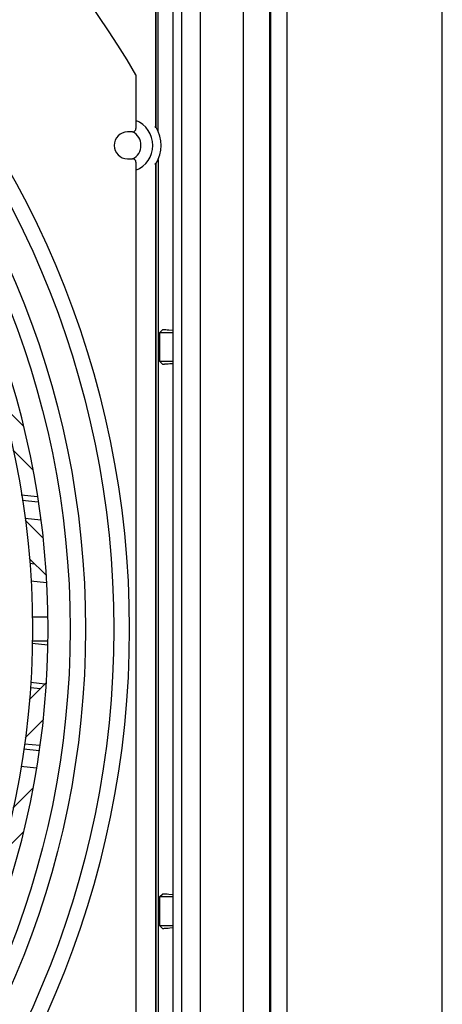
# Model space of a CAD drawing. Header units: inches. Extents: x 0 to 56.7, y 0 to 36.7.
# Tile 20 of 22: x 54.2 to 56.7, y 15.6 to 21.4. Entities that reach past the tile are written whole.
import ezdxf

# ---------------------------------------------------------------- set-up
doc = ezdxf.new("R2010")
doc.units = ezdxf.units.IN
doc.header["$LTSCALE"] = 3.116667
doc.header["$MEASUREMENT"] = 0
doc.layers.get('0').update_dxf_attribs({"linetype": 'CONTINUOUS'})

msp = doc.modelspace()

# ---------------------------------------------------------------- linework, layer by layer
at = {"color": 7, "linetype": 'Continuous'}
for p, q in [((56.6667, 0), (56.6667, 36.6667)), ((55.4989, 23.5957), (55.4989, 11.9264)), ((54.8702, 21.0603), (54.8702, 20.7454)), ((54.8505, 20.7257), (54.821, 20.7257)), ((54.821, 20.5682), (54.8505, 20.5682)), ((54.8702, 20.5485), (54.8702, 15.0761))]:
    msp.add_line(p, q, dxfattribs=at)
at = {"color": 6, "linetype": 'Continuous'}
for p, q in [((55.6616, 11.7131), (55.6616, 23.6233)), ((55.7561, 11.9855), (55.7561, 23.639)), ((55.1365, 23.5467), (55.1365, 11.9755)), ((55.2494, 11.9806), (55.2493, 23.5471)), ((55.6537, 23.5958), (55.6537, 11.9265)), ((54.9842, 23.32), (54.9842, 20.7773)), ((54.9883, 20.7526), (54.9883, 23.3242)), ((55.0004, 20.7288), (55.0004, 23.3362)), ((55.0868, 22.8693), (55.0868, 12.7552)), ((54.9842, 20.7773), (54.9841, 20.7708)), ((54.9883, 20.7526), (54.9835, 20.7513)), ((54.9841, 20.7708), (54.9841, 20.7652)), ((54.9835, 20.5426), (54.9883, 20.5413)), ((55.0004, 20.5651), (55.0004, 15.0595)), ((54.9839, 20.5355), (54.984, 20.5311)), ((54.984, 20.5311), (54.9841, 20.526)), ((54.9841, 20.526), (54.9842, 20.5199)), ((54.9842, 20.5199), (54.9842, 20.513)), ((54.9842, 20.513), (54.9842, 15.1116)), ((54.9883, 15.0833), (54.9883, 20.5413)), ((55.0102, 19.5513), (55.0265, 19.5662)), ((55.0536, 19.5649), (55.0447, 19.5655)), ((55.0634, 19.5641), (55.0536, 19.5649)), ((55.0874, 19.562), (55.0634, 19.5641)), ((55.0102, 19.5513), (55.0868, 19.5513)), ((55.0102, 19.3804), (55.0102, 19.5513)), ((55.0868, 19.3803), (55.0102, 19.3804)), ((55.0265, 19.3655), (55.0102, 19.3804)), ((55.0583, 19.3671), (55.0684, 19.368)), ((55.0684, 19.368), (55.0874, 19.3696)), ((54.2111, 19.0006), (54.084, 19.1278)), ((54.1486, 18.8627), (54.2651, 18.7462)), ((54.2934, 18.5872), (54.198, 18.5976)), ((54.2032, 18.5675), (54.2974, 18.5572)), ((54.312, 18.4504), (54.2203, 18.4604)), ((54.3263, 18.3454), (54.2213, 18.4503)), ((54.2443, 18.2269), (54.3429, 18.1283)), ((54.2472, 18.1985), (54.2758, 18.1954)), ((54.3461, 18.0825), (54.2544, 18.0925)), ((54.2615, 17.8832), (54.3525, 17.8832)), ((54.3533, 17.7175), (54.261, 17.7276)), ((54.3532, 17.7414), (54.2615, 17.7414)), ((54.3428, 17.4961), (54.2443, 17.3976)), ((54.3366, 17.4899), (54.2532, 17.4991)), ((54.2517, 17.4697), (54.3099, 17.4633)), ((54.2213, 17.1742), (54.3251, 17.278)), ((54.3061, 17.1291), (54.2173, 17.1388)), ((54.2123, 17.1098), (54.3024, 17.0999)), ((54.2876, 16.9963), (54.1945, 17.0065)), ((54.2646, 16.8779), (54.1486, 16.7618)), ((54.084, 16.4968), (54.2097, 16.6226)), ((55.0102, 16.2442), (55.0265, 16.2591)), ((55.0102, 16.2442), (55.0868, 16.2443)), ((55.0102, 16.0733), (55.0102, 16.2442)), ((55.0536, 16.2578), (55.0447, 16.2584)), ((55.0634, 16.257), (55.0536, 16.2578)), ((55.0874, 16.255), (55.0634, 16.257)), ((55.0868, 16.0732), (55.0102, 16.0733)), ((55.0265, 16.0584), (55.0102, 16.0733)), ((55.0583, 16.0601), (55.0684, 16.0609)), ((55.0684, 16.0609), (55.0874, 16.0625))]:
    msp.add_line(p, q, dxfattribs=at)
for points in [[(54.9841, 20.7652), (54.984, 20.7605), (54.9839, 20.7584), (54.9839, 20.7566), (54.9838, 20.755), (54.9838, 20.7537), (54.9837, 20.7526), (54.9837, 20.7519), (54.9836, 20.7514), (54.9835, 20.7513)], [(54.9835, 20.5426), (54.9836, 20.5424), (54.9837, 20.542), (54.9837, 20.5412), (54.9838, 20.5402), (54.9838, 20.5389), (54.9839, 20.5373), (54.9839, 20.5355)], [(55.0447, 19.5655), (55.0408, 19.5658), (55.0373, 19.566), (55.0342, 19.5661), (55.0316, 19.5662), (55.0295, 19.5663), (55.0279, 19.5663), (55.0269, 19.5663), (55.0265, 19.5662)], [(55.0265, 19.3655), (55.0269, 19.3654), (55.0279, 19.3653), (55.0294, 19.3654), (55.0315, 19.3654), (55.0341, 19.3655), (55.0371, 19.3657), (55.0406, 19.3659), (55.0445, 19.3661), (55.0488, 19.3664), (55.0583, 19.3671)], [(55.0447, 16.2584), (55.0408, 16.2587), (55.0373, 16.2589), (55.0342, 16.2591), (55.0316, 16.2592), (55.0295, 16.2592), (55.0279, 16.2592), (55.0269, 16.2592), (55.0265, 16.2591)], [(55.0265, 16.0584), (55.0269, 16.0583), (55.0279, 16.0583), (55.0294, 16.0583), (55.0315, 16.0583), (55.0341, 16.0584), (55.0371, 16.0586), (55.0406, 16.0588), (55.0445, 16.059), (55.0488, 16.0593), (55.0583, 16.0601)]]:
    msp.add_lwpolyline(points, dxfattribs=at)
for radius in [5.4724, 5.3819, 5.2165, 5.126, 4.9055]:
    msp.add_circle((49.3584, 17.8123), radius, dxfattribs=at)
at = {"color": 7, "linetype": 'Continuous'}
for centre, radius, start, end in [((49.3584, 17.8123), 6.3976, 30.51024, 59.48976), ((49.3584, 17.8123), 4.997, 317.50683, 42.49242), ((54.821, 20.6469), 0.0787, 90, 270), ((54.8505, 20.7454), 0.0197, 270, 360), ((54.8505, 20.5485), 0.0197, 0, 90)]:
    msp.add_arc(centre, radius, start, end, dxfattribs=at)
at = {"color": 6, "linetype": 'Continuous'}
for radius, start, end in [(0.1575, 292.07148, 67.92556), (0.0886, 296.63991, 63.33385), (0.2063, 329.18555, 30.81448)]:
    msp.add_arc((54.8112, 20.6469), radius, start, end, dxfattribs=at)

doc.saveas('drawing.dxf')
